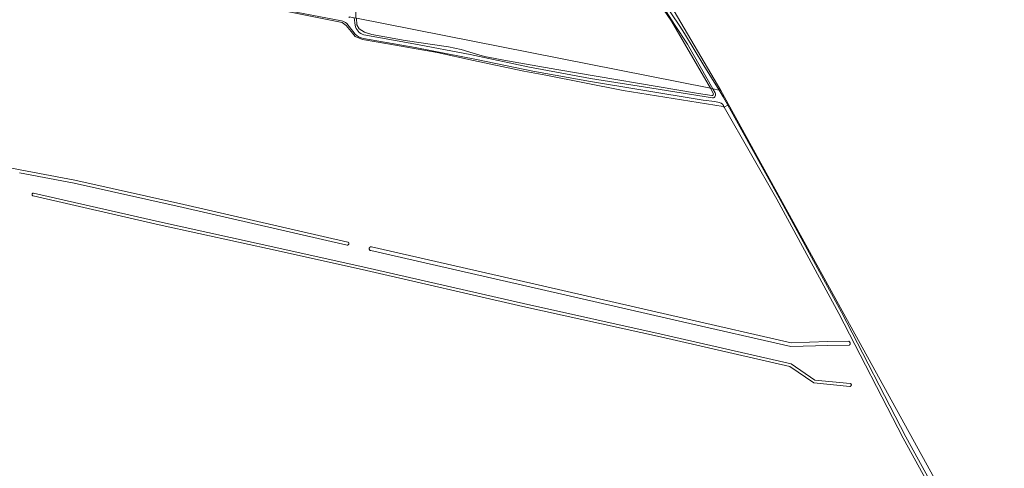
# Model space of a CAD drawing. Extents: x 199200 to 204075, y 460125 to 464703.
# Tile 156 of 174: x 202424 to 202770, y 463770 to 463928. Entities that reach past the tile are written whole.
import ezdxf

# ---------------------------------------------------------------- set-up
doc = ezdxf.new("R2010")
doc.units = 0
for name, color, linetype, lineweight in [('B-WE-GR-BOS_LOOF-GV', 40, 'Continuous', 13), ('B-WE-GR-GRAS-GV', 60, 'Continuous', 13), ('B-WE-OG-WATER_GREPPEL-GV', 160, 'Continuous', 18), ('B-WE-OG-WATER_SLOOT-GV', 120, 'Continuous', 18)]:
    doc.layers.add(name, color=color, linetype=linetype, lineweight=lineweight)

msp = doc.modelspace()

# ---------------------------------------------------------------- linework, layer by layer
at = {"layer": 'B-WE-GR-BOS_LOOF-GV', "flags": 128}
for points in [[(202671.179, 463897.455), (202635.939, 463903.044), (202608.836, 463908.482), (202601.01, 463909.916), (202583.338, 463913.622), (202570.603, 463916.425), (202553.273, 463919.49), (202544.277, 463921.002), (202541.75, 463922.064), (202540.278, 463923.789), (202538.549, 463925.972), (202537.119, 463927.004), (202517.856, 463930.844), (202456.671, 463941.932), (202416.236, 463949.108), (202413.292, 463949.791), (202410.582, 463950.036), (202409.227, 463950.159)], [(202755.637, 463748.248), (202670.312, 463903.135), (202669.693, 463903.258), (202671.14, 463900.9), (202672.799, 463897.91), (202690.833, 463865.399), (202712.741, 463825.184), (202735.353, 463781.304), (202757.835, 463740.485)], [(202756.947, 463740.027), (202734.471, 463780.834), (202711.857, 463824.716), (202689.955, 463864.921), (202671.535, 463897.209)], [(202411.575, 463877.706), (202423.96, 463875.18), (202443.113, 463871.559), (202481.481, 463863.054), (202539.124, 463849.809), (202539.169, 463849.795), (202539.213, 463849.777), (202539.255, 463849.755), (202539.295, 463849.73), (202539.333, 463849.701), (202539.368, 463849.669), (202539.4, 463849.634), (202539.429, 463849.596), (202539.454, 463849.556), (202539.476, 463849.514), (202539.494, 463849.47), (202539.508, 463849.425), (202539.518, 463849.379), (202539.524, 463849.332), (202539.526, 463849.284), (202539.524, 463849.237), (202539.517, 463849.19), (202539.507, 463849.144), (202539.492, 463849.098), (202539.473, 463849.055), (202539.451, 463849.013), (202539.425, 463848.973), (202539.396, 463848.936), (202539.363, 463848.901), (202539.328, 463848.87), (202539.29, 463848.842), (202539.249, 463848.817), (202539.207, 463848.795), (202539.163, 463848.778), (202539.117, 463848.765), (202539.071, 463848.755), (202539.024, 463848.75), (202538.976, 463848.749), (202538.929, 463848.752), (202538.882, 463848.759), (202481.243, 463862.002), (202442.897, 463870.503), (202423.753, 463874.123)]]:
    msp.add_lwpolyline(points, dxfattribs=at)
at = {"layer": 'B-WE-GR-BOS_LOOF-GV'}
msp.add_lwpolyline([(202671.535, 463897.209, 0.2256642), (202671.179, 463897.455)], format="xyb", dxfattribs=at)
at = {"layer": 'B-WE-GR-BOS_LOOF-GV', "flags": 128}
for points in [[(202545.785, 463839.823), (202514.671, 463846.712), (202472.766, 463855.929), (202428.464, 463866.051), (202428.422, 463866.066), (202428.382, 463866.084), (202428.344, 463866.106), (202428.308, 463866.131), (202428.274, 463866.159), (202428.242, 463866.19), (202428.214, 463866.224), (202428.189, 463866.26), (202428.166, 463866.298), (202428.148, 463866.338), (202428.133, 463866.38), (202428.121, 463866.422), (202428.114, 463866.466), (202428.11, 463866.51), (202428.11, 463866.554), (202428.114, 463866.598), (202428.122, 463866.641), (202428.134, 463866.684), (202428.149, 463866.725), (202428.168, 463866.765), (202428.191, 463866.803), (202428.216, 463866.839), (202428.245, 463866.872), (202428.277, 463866.903), (202428.311, 463866.931), (202428.347, 463866.956), (202428.386, 463866.977), (202428.426, 463866.995), (202428.468, 463867.01), (202428.51, 463867.021), (202428.554, 463867.028), (202428.598, 463867.031), (202428.642, 463867.03), (202428.686, 463867.025), (202472.984, 463856.905), (202514.887, 463847.688), (202546.005, 463840.799), (202600.884, 463828.165), (202649.318, 463817.474), (202695.03, 463807.061), (202703.336, 463801.302), (202715.817, 463800.078), (202715.86, 463800.066), (202715.901, 463800.051), (202715.941, 463800.032), (202715.98, 463800.01), (202716.016, 463799.985), (202716.05, 463799.956), (202716.081, 463799.925), (202716.109, 463799.89), (202716.134, 463799.854), (202716.156, 463799.816), (202716.174, 463799.775), (202716.189, 463799.734), (202716.2, 463799.691), (202716.208, 463799.647), (202716.211, 463799.603), (202716.211, 463799.559), (202716.206, 463799.515), (202716.198, 463799.471), (202716.186, 463799.429), (202716.17, 463799.387), (202716.151, 463799.347), (202716.129, 463799.309), (202716.103, 463799.273), (202716.074, 463799.24), (202716.042, 463799.209), (202716.008, 463799.181), (202715.971, 463799.156), (202715.932, 463799.135), (202715.892, 463799.117), (202715.85, 463799.102), (202715.807, 463799.092), (202715.763, 463799.085), (202715.719, 463799.082), (202702.98, 463800.332), (202694.62, 463806.129), (202649.1, 463816.498), (202600.664, 463827.189)], [(202546.681, 463847.393), (202546.676, 463847.452), (202546.677, 463847.511), (202546.682, 463847.57), (202546.693, 463847.628), (202546.708, 463847.685), (202546.729, 463847.741), (202546.755, 463847.795), (202546.785, 463847.846), (202546.819, 463847.894), (202546.858, 463847.939), (202546.9, 463847.98), (202546.946, 463848.018), (202546.995, 463848.051), (202547.046, 463848.08), (202547.1, 463848.105), (202547.156, 463848.124), (202547.214, 463848.139), (202547.272, 463848.148), (202547.332, 463848.152), (202547.391, 463848.151), (202547.45, 463848.145), (202547.508, 463848.134), (202603.506, 463835.363), (202657.171, 463823.11), (202695.098, 463814.407), (202707.898, 463814.814), (202715.356, 463814.935), (202715.42, 463814.892), (202715.48, 463814.843), (202715.536, 463814.789), (202715.586, 463814.73), (202715.632, 463814.667), (202715.672, 463814.601), (202715.706, 463814.531), (202715.733, 463814.459), (202715.754, 463814.385), (202715.769, 463814.309), (202715.777, 463814.232), (202715.778, 463814.154), (202715.773, 463814.077), (202715.761, 463814), (202715.742, 463813.925), (202715.717, 463813.852), (202715.685, 463813.781), (202715.648, 463813.713), (202715.605, 463813.649), (202715.556, 463813.589), (202707.93, 463813.465), (202694.966, 463813.053), (202656.87, 463821.796), (202603.206, 463834.048), (202547.208, 463846.819), (202547.151, 463846.834), (202547.095, 463846.854), (202547.041, 463846.879), (202546.99, 463846.908), (202546.941, 463846.942), (202546.895, 463846.98), (202546.853, 463847.022), (202546.815, 463847.067), (202546.781, 463847.116), (202546.752, 463847.167), (202546.727, 463847.221), (202546.707, 463847.277), (202546.691, 463847.334)]]:
    msp.add_lwpolyline(points, close=True, dxfattribs=at)
at = {"layer": 'B-WE-GR-GRAS-GV', "flags": 128}
for points in [[(202481.737, 464134.685), (202484.997, 464124.678), (202492.04, 464102.452), (202498.987, 464080.663), (202507.043, 464054.515), (202515.445, 464028.056), (202523.399, 464003.084), (202532.061, 463975.634), (202539.11, 463953.58), (202542.262, 463939.524), (202541.924, 463928.566), (202542.267, 463928.498), (202634.08, 463910.347), (202666.636, 463903.867), (202652.939, 463927.456), (202643.011, 463942.095), (202637.261, 463951.729), (202636.245, 463953.951), (202630.343, 463966.797), (202626.56, 463975.119), (202623.326, 463982.588), (202572.693, 464077.805)], [(202643.435, 463949.747), (202653.909, 463930.936), (202670.312, 463903.135), (202755.637, 463748.248), (202783.754, 463697.5), (202788.966, 463696.488), (202790.977, 463694.512), (202792.37, 463693.144), (202783.031, 463679.518), (202737.788, 463615.092), (202733.633, 463612.049)], [(202542.267, 463928.498), (202542.345, 463926.213), (202543.162, 463924.732), (202545.056, 463923.612), (202547.62, 463922.819), (202552.151, 463921.897), (202559.292, 463920.707), (202574.538, 463918.452), (202579.009, 463917.501), (202583.26, 463916.256), (202587.211, 463915.019), (202595.274, 463913.488), (202612.666, 463910.482), (202662.468, 463902.073), (202667.156, 463901.351)], [(202667.664, 463902.096), (202666.636, 463903.867), (202634.08, 463910.347), (202542.267, 463928.498)]]:
    msp.add_lwpolyline(points, dxfattribs=at)
at = {"layer": 'B-WE-GR-GRAS-GV'}
msp.add_lwpolyline([(202667.156, 463901.351, 0.6311955), (202667.664, 463902.096)], format="xyb", dxfattribs=at)
at = {"layer": 'B-WE-OG-WATER_GREPPEL-GV', "flags": 128}
msp.add_lwpolyline([(202630.095, 463969.858), (202638.627, 463950.618), (202643.935, 463942.548), (202648.973, 463934.104), (202654.078, 463926.273), (202658.571, 463919.319), (202667.462, 463903.703), (202669.693, 463903.258), (202664.398, 463911.887), (202657.519, 463923.097), (202655.928, 463925.735), (202650.093, 463934.316), (202643.228, 463946.172), (202642.234, 463947.957), (202637.828, 463957.647), (202634.26, 463965.783)], dxfattribs=at)
at = {"layer": 'B-WE-OG-WATER_SLOOT-GV', "flags": 128}
for points in [[(202572.693, 464077.805), (202623.326, 463982.588), (202626.56, 463975.119), (202630.343, 463966.797), (202636.245, 463953.951), (202637.261, 463951.729), (202643.011, 463942.095), (202652.939, 463927.456), (202666.636, 463903.867), (202667.462, 463903.703), (202658.571, 463919.319), (202654.078, 463926.273), (202648.973, 463934.104), (202643.935, 463942.548), (202638.627, 463950.618), (202630.095, 463969.858), (202622.857, 463984.486), (202614.16, 464000.69), (202604.145, 464019.646), (202594.06, 464038.87), (202584.423, 464057.064), (202576.573, 464072.036), (202573.771, 464077.21)], [(202634.26, 463965.783), (202637.828, 463957.647), (202642.234, 463947.957), (202643.228, 463946.172), (202650.093, 463934.316), (202655.928, 463925.735), (202657.519, 463923.097), (202664.398, 463911.887), (202669.693, 463903.258), (202670.312, 463903.135), (202653.909, 463930.936), (202643.435, 463949.747), (202634.865, 463965.137)], [(202408.361, 463950.455), (202409.227, 463950.159), (202410.582, 463950.036), (202413.292, 463949.791), (202416.236, 463949.108), (202456.671, 463941.932), (202517.856, 463930.844), (202537.119, 463927.004), (202538.549, 463925.972), (202540.278, 463923.789), (202541.75, 463922.064), (202544.277, 463921.002), (202553.273, 463919.49), (202570.603, 463916.425), (202583.338, 463913.622), (202601.01, 463909.916), (202608.836, 463908.482), (202635.939, 463903.044), (202671.179, 463897.455)], [(202536.909, 463927.597), (202511.2, 463932.534), (202485.339, 463937.188), (202459.307, 463941.816), (202435.522, 463946.176), (202412.895, 463950.215), (202408.884, 463950.698)], [(202408.884, 463950.698), (202412.895, 463950.215), (202435.522, 463946.176), (202459.307, 463941.816), (202485.339, 463937.188), (202511.2, 463932.534), (202536.909, 463927.597)], [(202541.761, 463922.867), (202538.794, 463926.605)], [(202538.794, 463926.605), (202541.761, 463922.867)], [(202541.698, 463926.035), (202541.416, 463928.666), (202539.684, 463929.009), (202539.649, 463928.59)], [(202541.924, 463928.566), (202541.416, 463928.666), (202541.698, 463926.035)], [(202667.156, 463901.351), (202662.468, 463902.073), (202612.666, 463910.482), (202595.274, 463913.488), (202587.211, 463915.019), (202583.26, 463916.256), (202579.009, 463917.501), (202574.538, 463918.452), (202559.292, 463920.707), (202552.151, 463921.897), (202547.62, 463922.819), (202545.056, 463923.612), (202543.162, 463924.732), (202542.345, 463926.213), (202542.267, 463928.498), (202541.924, 463928.566)], [(202544.805, 463922.66), (202562.376, 463919.513), (202582.152, 463915.734), (202602.449, 463911.449), (202624.541, 463907.337), (202646.093, 463903.968), (202667.398, 463900.498)], [(202667.398, 463900.498), (202646.093, 463903.968), (202624.541, 463907.337), (202602.449, 463911.449), (202582.152, 463915.734), (202562.376, 463919.513), (202544.805, 463922.66)], [(202669.788, 463898.878), (202668.162, 463899.174), (202664.111, 463899.673), (202642.222, 463903.301), (202624.519, 463906.284), (202604.213, 463909.893), (202584.358, 463913.984), (202562.878, 463918.241), (202544.708, 463921.31)], [(202544.708, 463921.31), (202562.878, 463918.241), (202584.358, 463913.984), (202604.213, 463909.893), (202624.519, 463906.284), (202642.222, 463903.301), (202664.111, 463899.673), (202668.162, 463899.174), (202669.788, 463898.878)], [(202668.288, 463902.251), (202667.462, 463903.703), (202666.636, 463903.867), (202667.664, 463902.096)], [(202671.535, 463897.209), (202672.799, 463897.91), (202671.14, 463900.9), (202669.693, 463903.258), (202667.462, 463903.703), (202668.288, 463902.251)], [(202757.835, 463740.485), (202735.353, 463781.304), (202712.741, 463825.184), (202690.833, 463865.399), (202672.799, 463897.91), (202671.535, 463897.209), (202689.955, 463864.921), (202711.857, 463824.716), (202734.471, 463780.834), (202756.947, 463740.027)], [(202423.753, 463874.123), (202442.897, 463870.503), (202481.243, 463862.002), (202538.882, 463848.759), (202538.929, 463848.752), (202538.976, 463848.749), (202539.024, 463848.75), (202539.071, 463848.755), (202539.117, 463848.765), (202539.163, 463848.778), (202539.207, 463848.795), (202539.249, 463848.817), (202539.29, 463848.842), (202539.328, 463848.87), (202539.363, 463848.901), (202539.396, 463848.936), (202539.425, 463848.973), (202539.451, 463849.013), (202539.473, 463849.055), (202539.492, 463849.098), (202539.507, 463849.144), (202539.517, 463849.19), (202539.524, 463849.237), (202539.526, 463849.284), (202539.524, 463849.332), (202539.518, 463849.379), (202539.508, 463849.425), (202539.494, 463849.47), (202539.476, 463849.514), (202539.454, 463849.556), (202539.429, 463849.596), (202539.4, 463849.634), (202539.368, 463849.669), (202539.333, 463849.701), (202539.295, 463849.73), (202539.255, 463849.755), (202539.213, 463849.777), (202539.169, 463849.795), (202539.124, 463849.809), (202481.481, 463863.054), (202443.113, 463871.559), (202423.96, 463875.18), (202411.575, 463877.706)]]:
    msp.add_lwpolyline(points, dxfattribs=at)
at = {"layer": 'B-WE-OG-WATER_SLOOT-GV'}
for points in [[(202538.794, 463926.605, 0.1480705), (202536.909, 463927.597)], [(202536.909, 463927.597, -0.1480705), (202538.794, 463926.605)], [(202541.698, 463926.035, 0.28412), (202544.805, 463922.66)], [(202544.805, 463922.66, -0.28412), (202541.698, 463926.035)], [(202544.708, 463921.31, -0.1324561), (202541.761, 463922.867)], [(202541.761, 463922.867, 0.1324561), (202544.708, 463921.31)], [(202667.664, 463902.096, -0.6311955), (202667.156, 463901.351)], [(202667.398, 463900.498, 0.5780353), (202668.288, 463902.251)], [(202668.288, 463902.251, -0.5780353), (202667.398, 463900.498)], [(202671.535, 463897.209, 0.2670141), (202669.788, 463898.878)], [(202669.788, 463898.878, -0.2670141), (202671.535, 463897.209)], [(202671.179, 463897.455, -0.2256642), (202671.535, 463897.209)]]:
    msp.add_lwpolyline(points, format="xyb", dxfattribs=at)
at = {"layer": 'B-WE-OG-WATER_SLOOT-GV', "flags": 128}
for points in [[(202472.766, 463855.929), (202514.671, 463846.712), (202545.785, 463839.823), (202600.664, 463827.189), (202649.1, 463816.498), (202694.62, 463806.129), (202702.98, 463800.332), (202715.719, 463799.082), (202715.763, 463799.085), (202715.807, 463799.092), (202715.85, 463799.102), (202715.892, 463799.117), (202715.932, 463799.135), (202715.971, 463799.156), (202716.008, 463799.181), (202716.042, 463799.209), (202716.074, 463799.24), (202716.103, 463799.273), (202716.129, 463799.309), (202716.151, 463799.347), (202716.17, 463799.387), (202716.186, 463799.429), (202716.198, 463799.471), (202716.206, 463799.515), (202716.211, 463799.559), (202716.211, 463799.603), (202716.208, 463799.647), (202716.2, 463799.691), (202716.189, 463799.734), (202716.174, 463799.775), (202716.156, 463799.816), (202716.134, 463799.854), (202716.109, 463799.89), (202716.081, 463799.925), (202716.05, 463799.956), (202716.016, 463799.985), (202715.98, 463800.01), (202715.941, 463800.032), (202715.901, 463800.051), (202715.86, 463800.066), (202715.817, 463800.078), (202703.336, 463801.302), (202695.03, 463807.061), (202649.318, 463817.474), (202600.884, 463828.165), (202546.005, 463840.799), (202514.887, 463847.688), (202472.984, 463856.905), (202428.686, 463867.025), (202428.642, 463867.03), (202428.598, 463867.031), (202428.554, 463867.028), (202428.51, 463867.021), (202428.468, 463867.01), (202428.426, 463866.995), (202428.386, 463866.977), (202428.347, 463866.956), (202428.311, 463866.931), (202428.277, 463866.903), (202428.245, 463866.872), (202428.216, 463866.839), (202428.191, 463866.803), (202428.168, 463866.765), (202428.149, 463866.725), (202428.134, 463866.684), (202428.122, 463866.641), (202428.114, 463866.598), (202428.11, 463866.554), (202428.11, 463866.51), (202428.114, 463866.466), (202428.121, 463866.422), (202428.133, 463866.38), (202428.148, 463866.338), (202428.166, 463866.298), (202428.189, 463866.26), (202428.214, 463866.224), (202428.242, 463866.19), (202428.274, 463866.159), (202428.308, 463866.131), (202428.344, 463866.106), (202428.382, 463866.084), (202428.422, 463866.066), (202428.464, 463866.051)], [(202546.677, 463847.511), (202546.676, 463847.452), (202546.681, 463847.393), (202546.691, 463847.334), (202546.707, 463847.277), (202546.727, 463847.221), (202546.752, 463847.167), (202546.781, 463847.116), (202546.815, 463847.067), (202546.853, 463847.022), (202546.895, 463846.98), (202546.941, 463846.942), (202546.99, 463846.908), (202547.041, 463846.879), (202547.095, 463846.854), (202547.151, 463846.834), (202547.208, 463846.819), (202603.206, 463834.048), (202656.87, 463821.796), (202694.966, 463813.053), (202707.93, 463813.465), (202715.556, 463813.589), (202715.605, 463813.649), (202715.648, 463813.713), (202715.685, 463813.781), (202715.717, 463813.852), (202715.742, 463813.925), (202715.761, 463814), (202715.773, 463814.077), (202715.778, 463814.154), (202715.777, 463814.232), (202715.769, 463814.309), (202715.754, 463814.385), (202715.733, 463814.459), (202715.706, 463814.531), (202715.672, 463814.601), (202715.632, 463814.667), (202715.586, 463814.73), (202715.536, 463814.789), (202715.48, 463814.843), (202715.42, 463814.892), (202715.356, 463814.935), (202707.898, 463814.814), (202695.098, 463814.407), (202657.171, 463823.11), (202603.506, 463835.363), (202547.508, 463848.134), (202547.45, 463848.145), (202547.391, 463848.151), (202547.332, 463848.152), (202547.272, 463848.148), (202547.214, 463848.139), (202547.156, 463848.124), (202547.1, 463848.105), (202547.046, 463848.08), (202546.995, 463848.051), (202546.946, 463848.018), (202546.9, 463847.98), (202546.858, 463847.939), (202546.819, 463847.894), (202546.785, 463847.846), (202546.755, 463847.795), (202546.729, 463847.741), (202546.708, 463847.685), (202546.693, 463847.628), (202546.682, 463847.57)]]:
    msp.add_lwpolyline(points, close=True, dxfattribs=at)

doc.saveas('drawing.dxf')
